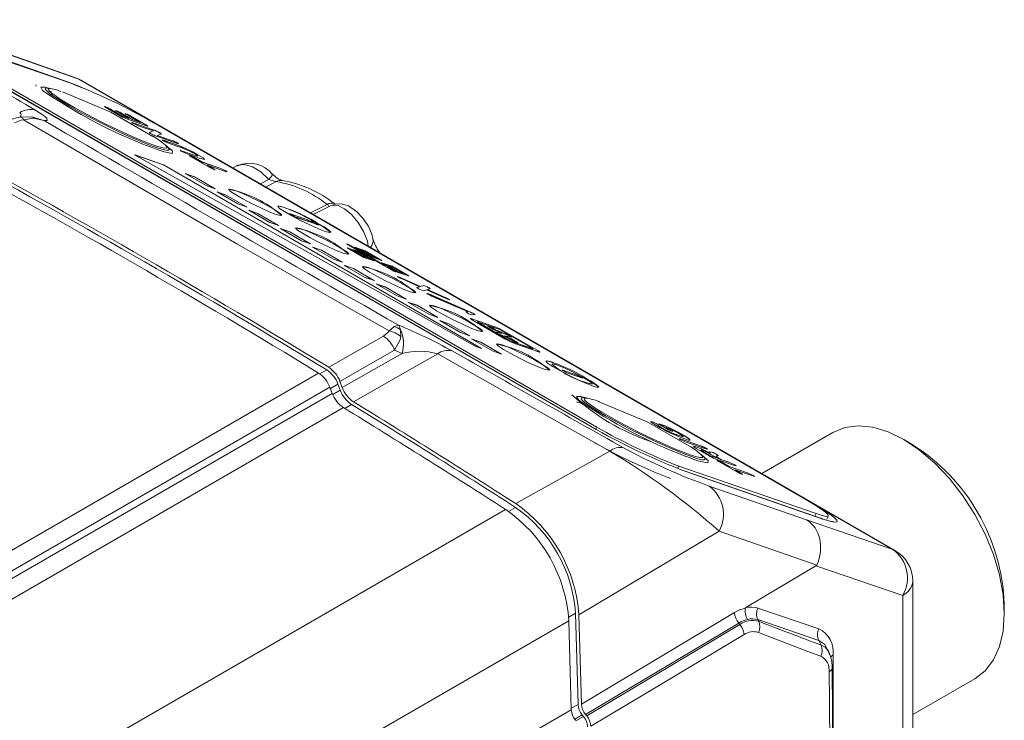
# Model space of a CAD drawing. Header units: millimetres. Extents: x 5 to 415, y 5 to 292.
# Tile 5 of 40: x 99 to 140, y 66 to 96. Entities that reach past the tile are written whole.
import ezdxf

# ---------------------------------------------------------------- set-up
doc = ezdxf.new("R2010")
doc.units = ezdxf.units.MM

msp = doc.modelspace()

# ---------------------------------------------------------------- linework, layer by layer
at = {"color": 7, "linetype": 'Continuous', "lineweight": 0}
for p, q in [((94.916, 95.37), (100.715, 93.363)), ((122.989, 78.756), (95.411, 94.676)), ((101.386, 93.395), (97.613, 94.716)), ((101.219, 93.472), (101.386, 93.395)), ((135.764, 73.549), (101.386, 93.395)), ((101.473, 93.355), (101.386, 93.395)), ((99.474, 91.747), (99.054, 91.685)), ((103.688, 91.558), (103.686, 91.554)), ((105.484, 90.642), (105.482, 90.638)), ((104.781, 90.399), (104.395, 90.542)), ((106.258, 90.198), (106.256, 90.195)), ((109.056, 88.978), (109.412, 89.168)), ((109.729, 89.076), (109.288, 88.844)), ((111.177, 87.753), (111.875, 88.107)), ((110.617, 87.554), (110.615, 87.55)), ((111.213, 87.347), (111.212, 87.344)), ((114.935, 85.043), (114.933, 85.039)), ((115.668, 84.6), (115.667, 84.598)), ((115.956, 84.689), (115.955, 84.686)), ((116.163, 84.332), (116.162, 84.329)), ((116.856, 84.189), (116.854, 84.186)), ((117.927, 83.569), (117.926, 83.566)), ((117.991, 83.285), (117.99, 83.281)), ((114.488, 82.775), (114.702, 82.956)), ((114.979, 82.82), (114.981, 82.532)), ((118.26, 83.126), (118.258, 83.123)), ((118.879, 82.883), (118.877, 82.88)), ((118.958, 82.95), (118.956, 82.947)), ((119.367, 82.756), (119.365, 82.752)), ((119.005, 82.718), (119.003, 82.714)), ((119.461, 82.616), (119.459, 82.613)), ((119.533, 82.391), (119.532, 82.388)), ((119.578, 82.471), (119.576, 82.467)), ((119.626, 82.447), (119.624, 82.443)), ((119.659, 82.332), (119.657, 82.328)), ((115.042, 81.822), (114.723, 81.955)), ((119.88, 82.3), (119.878, 82.296)), ((120.543, 82.026), (120.541, 82.022)), ((120.746, 81.96), (120.744, 81.956)), ((111.567, 80.961), (111.856, 81.127)), ((121.824, 81.116), (121.822, 81.112)), ((90.302, 68.749), (111.515, 80.995)), ((122.415, 80.911), (122.414, 80.907)), ((90.776, 68.149), (111.99, 80.395)), ((112.331, 80.527), (112.01, 80.342)), ((112.111, 80.085), (112.431, 80.27)), ((90.876, 67.891), (112.089, 80.138)), ((91.348, 67.293), (112.562, 79.539)), ((112.903, 79.671), (112.616, 79.505)), ((123.214, 78.628), (123.257, 78.715)), ((126.148, 78.762), (126.146, 78.758)), ((126.379, 78.589), (126.378, 78.586)), ((123.807, 77.7), (119.837, 75.484)), ((127.408, 77.336), (127.022, 77.48)), ((127.837, 77.633), (127.835, 77.63)), ((128.42, 77.399), (128.418, 77.395)), ((126.721, 77.067), (126.671, 76.967)), ((132.813, 74.834), (127.014, 76.84)), ((128.012, 76.225), (132.121, 74.794)), ((119.83, 75.326), (119.537, 75.157)), ((132.179, 75.608), (132.318, 75.528)), ((132.311, 75.53), (132.318, 75.528)), ((98.2, 62.993), (119.413, 75.239)), ((132.468, 74.956), (132.519, 75.061)), ((132.79, 74.844), (132.813, 74.834)), ((132.121, 74.794), (135.764, 73.549)), ((128.428, 74.325), (122.507, 70.789)), ((132.546, 72.891), (128.428, 74.325)), ((135.852, 73.509), (135.764, 73.549)), ((136.181, 71.608), (132.517, 72.861)), ((136.181, 56.279), (136.181, 71.608)), ((122.366, 70.861), (122.076, 70.694)), ((122.613, 67.02), (129.073, 70.882)), ((129.52, 71.071), (129.537, 71.075)), ((130.068, 71.077), (132.64, 70.198)), ((100.87, 58.294), (122.083, 70.54)), ((129.253, 70.442), (122.789, 66.578)), ((122.836, 66.52), (129.3, 70.384)), ((129.3, 70.384), (129.253, 70.442)), ((130.097, 70.516), (130.06, 70.588)), ((132.632, 69.709), (130.06, 70.588)), ((132.732, 69.513), (132.632, 69.709)), ((133.237, 69.095), (133.237, 56.298)), ((122.183, 66.844), (122.47, 67.01)), ((100.971, 54.535), (122.184, 66.781)), ((122.646, 66.567), (122.327, 66.383)), ((122.378, 66.317), (122.699, 66.502))]:
    msp.add_line(p, q, dxfattribs=at)
at = {"color": 7, "linetype": 'Continuous', "lineweight": 15}
for p, q in [((95.254, 95.232), (101.053, 93.226)), ((123, 78.751), (95.423, 94.671)), ((123.257, 78.715), (95.68, 94.635)), ((101.219, 93.472), (97.445, 94.793)), ((99.585, 93.1), (99.576, 93.164)), ((135.852, 73.509), (101.473, 93.355)), ((100.257, 92.73), (100.203, 92.889)), ((100.587, 92.898), (100.448, 92.945)), ((102.498, 92.241), (102.497, 92.238)), ((103.168, 91.836), (102.531, 92.204)), ((102.696, 92.146), (102.694, 92.143)), ((102.694, 92.143), (103.243, 91.826)), ((102.696, 92.146), (103.245, 91.83)), ((102.974, 92.066), (102.972, 92.062)), ((103.507, 91.739), (103.002, 92.03)), ((103.168, 91.973), (103.166, 91.969)), ((103.166, 91.969), (103.671, 91.678)), ((103.168, 91.973), (103.673, 91.682)), ((103.377, 91.942), (103.375, 91.938)), ((103.977, 91.576), (103.409, 91.904)), ((99.401, 91.813), (98.924, 91.802)), ((103.245, 91.83), (103.243, 91.826)), ((103.243, 91.826), (103.505, 91.735)), ((103.245, 91.83), (103.507, 91.739)), ((104.24, 91.432), (103.441, 91.709)), ((103.507, 91.739), (103.505, 91.735)), ((103.575, 91.847), (103.573, 91.843)), ((103.573, 91.843), (104.229, 91.464)), ((103.575, 91.847), (104.231, 91.468)), ((103.673, 91.682), (103.671, 91.678)), ((103.671, 91.678), (103.975, 91.573)), ((103.673, 91.682), (103.977, 91.576)), ((103.686, 91.554), (104.526, 91.263)), ((103.688, 91.558), (104.528, 91.267)), ((103.977, 91.576), (103.975, 91.573)), ((104.516, 91.578), (132.094, 75.658)), ((104.536, 91.215), (103.9, 91.435)), ((104.231, 91.468), (104.229, 91.464)), ((104.36, 91.15), (104.382, 91.154)), ((104.382, 91.154), (104.534, 91.212)), ((104.384, 91.157), (104.382, 91.154)), ((104.384, 91.157), (104.536, 91.215)), ((104.528, 91.267), (104.526, 91.263)), ((104.536, 91.215), (104.534, 91.212)), ((104.854, 91.082), (104.701, 91.027)), ((104.796, 91.145), (104.794, 91.141)), ((104.701, 91.027), (104.699, 91.024)), ((104.699, 91.024), (105.322, 90.808)), ((104.701, 91.027), (105.323, 90.812)), ((105.535, 90.69), (104.711, 90.975)), ((104.969, 90.82), (104.967, 90.817)), ((104.967, 90.817), (105.482, 90.638)), ((104.969, 90.82), (105.484, 90.642)), ((105.732, 90.503), (105.199, 90.687)), ((105.323, 90.812), (105.322, 90.808)), ((105.553, 90.708), (105.551, 90.705)), ((105.091, 90.573), (105.282, 90.414)), ((105.729, 90.381), (105.727, 90.378)), ((105.727, 90.378), (106.256, 90.195)), ((105.729, 90.381), (106.258, 90.198)), ((106.472, 90.071), (105.958, 90.249)), ((105.966, 90.447), (105.964, 90.443)), ((104.96, 89.789), (103.745, 90.209)), ((103.745, 90.209), (118.119, 82.129)), ((104.958, 89.785), (103.765, 90.199)), ((106.102, 90.163), (106.1, 90.159)), ((106.898, 89.682), (106.137, 90.122)), ((106.316, 90.06), (106.315, 90.056)), ((106.315, 90.056), (106.58, 89.903)), ((106.316, 90.06), (106.582, 89.906)), ((106.415, 90.21), (106.414, 90.206)), ((106.582, 89.906), (106.58, 89.903)), ((106.58, 89.903), (107.347, 89.637)), ((106.582, 89.906), (107.349, 89.641)), ((104.96, 89.789), (104.958, 89.785)), ((118.375, 82.04), (104.958, 89.785)), ((118.395, 82.033), (104.96, 89.789)), ((105.88, 89.417), (106.267, 89.284)), ((106.764, 88.907), (105.88, 89.417)), ((105.898, 89.407), (106.265, 89.28)), ((106.812, 89.774), (106.81, 89.77)), ((106.81, 89.77), (107.076, 89.617)), ((106.812, 89.774), (107.078, 89.62)), ((107.579, 89.508), (106.812, 89.774)), ((107.078, 89.62), (107.076, 89.617)), ((107.349, 89.641), (107.347, 89.637)), ((107.593, 89.53), (107.592, 89.526)), ((108.081, 89.752), (107.887, 89.653)), ((106.267, 89.284), (106.265, 89.28)), ((106.265, 89.28), (107.131, 88.78)), ((106.267, 89.284), (107.151, 88.773)), ((107.151, 88.773), (106.764, 88.907)), ((107.224, 88.642), (107.61, 88.508)), ((108.108, 88.132), (107.224, 88.642)), ((107.242, 88.631), (107.609, 88.504)), ((107.61, 88.508), (107.609, 88.504)), ((107.609, 88.504), (108.475, 88.005)), ((107.61, 88.508), (108.494, 87.998)), ((108.494, 87.998), (108.108, 88.132)), ((108.567, 87.866), (108.954, 87.732)), ((109.451, 87.356), (108.567, 87.866)), ((108.585, 87.856), (108.952, 87.729)), ((108.954, 87.732), (108.952, 87.729)), ((108.952, 87.729), (109.818, 87.229)), ((108.954, 87.732), (109.838, 87.222)), ((112.012, 88.058), (111.287, 87.69)), ((109.838, 87.222), (109.451, 87.356)), ((110.296, 87.724), (110.294, 87.72)), ((110.334, 87.717), (110.93, 87.51)), ((110.615, 87.55), (111.212, 87.344)), ((110.617, 87.554), (111.213, 87.347)), ((111.169, 87.422), (111.167, 87.418)), ((111.249, 87.337), (111.251, 87.34)), ((109.911, 87.091), (110.298, 86.957)), ((110.795, 86.58), (109.911, 87.091)), ((109.929, 87.08), (110.296, 86.953)), ((110.298, 86.957), (110.296, 86.953)), ((110.296, 86.953), (111.162, 86.453)), ((110.298, 86.957), (111.181, 86.447)), ((111.526, 87.241), (111.527, 87.245)), ((111.181, 86.447), (110.795, 86.58)), ((111.254, 86.315), (111.641, 86.181)), ((112.138, 85.805), (111.254, 86.315)), ((111.273, 86.305), (111.639, 86.178)), ((111.641, 86.181), (111.639, 86.178)), ((111.639, 86.178), (112.505, 85.678)), ((111.641, 86.181), (112.525, 85.671)), ((112.802, 86.405), (112.692, 86.443)), ((113.612, 85.912), (112.692, 86.443)), ((112.8, 86.401), (112.71, 86.433)), ((112.718, 86.287), (113.16, 86.134)), ((113.425, 85.879), (112.718, 86.287)), ((112.736, 86.276), (113.158, 86.13)), ((112.802, 86.405), (112.8, 86.401)), ((113.154, 86.197), (112.8, 86.401)), ((113.156, 86.201), (112.802, 86.405)), ((112.968, 86.168), (112.967, 86.164)), ((113.393, 85.918), (112.967, 86.164)), ((113.395, 85.922), (112.968, 86.168)), ((113.191, 86.091), (112.968, 86.168)), ((113.483, 86.153), (113.041, 86.306)), ((113.324, 86.142), (113.041, 86.306)), ((113.481, 86.149), (113.059, 86.295)), ((113.156, 86.201), (113.154, 86.197)), ((113.154, 86.197), (113.323, 86.139)), ((113.156, 86.201), (113.324, 86.142)), ((113.16, 86.134), (113.158, 86.13)), ((113.442, 85.967), (113.158, 86.13)), ((113.444, 85.97), (113.16, 86.134)), ((113.617, 85.845), (113.191, 86.091)), ((113.291, 86.187), (113.289, 86.183)), ((113.289, 86.183), (113.716, 85.937)), ((113.291, 86.187), (113.717, 85.941)), ((113.513, 86.11), (113.291, 86.187)), ((113.296, 86.12), (113.294, 86.116)), ((114.285, 85.544), (113.294, 86.116)), ((114.287, 85.547), (113.296, 86.12)), ((113.296, 86.12), (113.465, 86.061)), ((113.324, 86.142), (113.323, 86.139)), ((113.483, 86.153), (113.481, 86.149)), ((114.17, 85.752), (113.481, 86.149)), ((114.19, 85.745), (113.483, 86.153)), ((113.513, 86.11), (113.94, 85.864)), ((114.107, 86.041), (114.067, 86.107)), ((112.525, 85.671), (112.138, 85.805)), ((113.395, 85.922), (113.393, 85.918)), ((113.616, 85.841), (113.393, 85.918)), ((113.617, 85.845), (113.395, 85.922)), ((113.425, 85.879), (113.867, 85.726)), ((113.444, 85.97), (113.442, 85.967)), ((113.442, 85.967), (113.61, 85.908)), ((113.444, 85.97), (113.612, 85.912)), ((113.748, 85.898), (113.465, 86.061)), ((113.584, 85.889), (113.582, 85.886)), ((113.847, 85.732), (113.582, 85.886)), ((113.867, 85.726), (113.584, 85.889)), ((113.584, 85.889), (113.752, 85.831)), ((113.612, 85.912), (113.61, 85.908)), ((113.617, 85.845), (113.616, 85.841)), ((113.717, 85.941), (113.716, 85.937)), ((113.938, 85.86), (113.716, 85.937)), ((113.94, 85.864), (113.717, 85.941)), ((114.19, 85.745), (113.748, 85.898)), ((114.672, 85.3), (113.752, 85.831)), ((113.94, 85.864), (113.938, 85.86)), ((114.614, 85.5), (114.172, 85.653)), ((114.456, 85.489), (114.172, 85.653)), ((112.598, 85.539), (112.985, 85.406)), ((113.482, 85.029), (112.598, 85.539)), ((112.616, 85.529), (112.983, 85.402)), ((112.985, 85.406), (112.983, 85.402)), ((112.983, 85.402), (113.849, 84.902)), ((112.985, 85.406), (113.868, 84.895)), ((114.612, 85.496), (114.19, 85.642)), ((114.287, 85.547), (114.285, 85.544)), ((114.285, 85.544), (114.454, 85.486)), ((114.287, 85.547), (114.456, 85.489)), ((114.422, 85.534), (114.421, 85.53)), ((114.421, 85.53), (114.847, 85.284)), ((114.422, 85.534), (114.849, 85.288)), ((114.645, 85.457), (114.422, 85.534)), ((114.428, 85.466), (114.426, 85.463)), ((114.762, 85.269), (114.426, 85.463)), ((114.782, 85.262), (114.428, 85.466)), ((114.428, 85.466), (114.596, 85.408)), ((114.456, 85.489), (114.454, 85.486)), ((114.879, 85.245), (114.596, 85.408)), ((114.614, 85.5), (114.612, 85.496)), ((115.301, 85.099), (114.612, 85.496)), ((115.321, 85.092), (114.614, 85.5)), ((114.645, 85.457), (115.071, 85.211)), ((114.782, 85.262), (114.672, 85.3)), ((114.849, 85.288), (114.847, 85.284)), ((115.069, 85.207), (114.847, 85.284)), ((115.071, 85.211), (114.849, 85.288)), ((115.321, 85.092), (114.879, 85.245)), ((113.868, 84.895), (113.482, 85.029)), ((115.821, 84.645), (114.933, 85.039)), ((115.823, 84.648), (114.935, 85.043)), ((115.78, 84.635), (115.036, 84.965)), ((115.071, 85.211), (115.069, 85.207)), ((113.941, 84.764), (114.328, 84.63)), ((114.825, 84.254), (113.941, 84.764)), ((113.96, 84.753), (114.326, 84.627)), ((114.328, 84.63), (114.326, 84.627)), ((114.326, 84.627), (115.192, 84.127)), ((114.328, 84.63), (115.212, 84.12)), ((115.668, 84.6), (115.78, 84.635)), ((115.668, 84.597), (115.778, 84.631)), ((115.78, 84.635), (115.778, 84.631)), ((115.821, 84.645), (115.955, 84.686)), ((115.823, 84.648), (115.821, 84.645)), ((115.823, 84.648), (115.956, 84.689)), ((115.935, 84.465), (116.068, 84.507)), ((116.957, 84.112), (116.068, 84.507)), ((116.111, 84.52), (116.11, 84.516)), ((116.854, 84.186), (116.11, 84.516)), ((116.111, 84.52), (116.223, 84.555)), ((116.856, 84.189), (116.111, 84.52)), ((115.212, 84.12), (114.825, 84.254)), ((115.285, 83.988), (115.672, 83.854)), ((116.169, 83.478), (115.285, 83.988)), ((117.926, 83.566), (116.162, 84.329)), ((117.927, 83.569), (116.163, 84.332)), ((117.802, 83.59), (116.286, 84.245)), ((115.303, 83.978), (115.67, 83.851)), ((115.672, 83.854), (115.67, 83.851)), ((115.67, 83.851), (116.536, 83.351)), ((115.672, 83.854), (116.555, 83.344)), ((117.737, 83.581), (117.736, 83.581)), ((117.8, 83.586), (117.737, 83.581)), ((117.739, 83.585), (117.737, 83.581)), ((117.802, 83.59), (117.739, 83.585)), ((117.802, 83.59), (117.8, 83.586)), ((116.555, 83.344), (116.169, 83.478)), ((116.628, 83.213), (117.015, 83.079)), ((117.512, 82.702), (116.628, 83.213)), ((116.647, 83.202), (117.013, 83.075)), ((118.956, 82.947), (117.99, 83.281)), ((118.958, 82.95), (117.991, 83.285)), ((118.119, 83.466), (118.003, 83.45)), ((118.042, 83.214), (119.42, 82.418)), ((117.015, 83.079), (117.013, 83.075)), ((117.013, 83.075), (117.879, 82.576)), ((117.015, 83.079), (117.899, 82.569)), ((118.226, 83.152), (118.224, 83.148)), ((119.129, 82.842), (118.245, 83.148)), ((118.258, 83.123), (119.532, 82.388)), ((118.26, 83.126), (119.533, 82.391)), ((118.779, 82.902), (118.713, 82.941)), ((118.982, 82.819), (118.877, 82.88)), ((118.984, 82.823), (118.879, 82.883)), ((118.984, 82.823), (118.982, 82.819)), ((118.982, 82.819), (119.459, 82.613)), ((118.984, 82.823), (119.461, 82.616)), ((119.254, 82.782), (120.527, 82.047)), ((119.365, 82.752), (120.744, 81.956)), ((119.367, 82.756), (120.746, 81.96)), ((117.899, 82.569), (117.512, 82.702)), ((117.972, 82.437), (118.359, 82.303)), ((118.856, 81.927), (117.972, 82.437)), ((117.99, 82.427), (118.357, 82.3)), ((119.261, 82.663), (119.003, 82.714)), ((119.263, 82.667), (119.005, 82.718)), ((119.263, 82.667), (119.169, 82.708)), ((119.528, 82.465), (119.175, 82.618)), ((119.263, 82.667), (119.261, 82.663)), ((119.365, 82.563), (119.363, 82.559)), ((119.363, 82.559), (119.576, 82.467)), ((119.365, 82.563), (119.578, 82.471)), ((119.646, 82.507), (119.365, 82.563)), ((119.714, 82.357), (119.528, 82.465)), ((119.624, 82.443), (119.878, 82.296)), ((119.626, 82.447), (119.88, 82.3)), ((120.541, 82.022), (119.657, 82.328)), ((120.543, 82.026), (119.659, 82.332)), ((118.119, 82.129), (118.395, 82.033)), ((118.359, 82.303), (118.357, 82.3)), ((118.357, 82.3), (119.223, 81.8)), ((118.359, 82.303), (119.242, 81.793)), ((119.242, 81.793), (118.856, 81.927)), ((120.796, 81.889), (119.83, 82.223)), ((120.56, 82.019), (120.562, 82.022)), ((121.374, 81.373), (121.372, 81.37)), ((122.414, 80.907), (121.822, 81.112)), ((122.415, 80.911), (121.824, 81.116)), ((122.627, 80.789), (122.036, 80.993)), ((112.089, 80.138), (111.99, 80.395)), ((112.331, 80.527), (112.431, 80.27)), ((112.414, 80.64), (112.514, 80.382)), ((123.075, 80.527), (123.077, 80.531)), ((122.411, 79.786), (122.589, 79.725)), ((122.989, 78.756), (123, 78.751)), ((125.605, 78.941), (125.604, 78.938)), ((125.814, 78.844), (125.812, 78.84)), ((125.944, 78.832), (125.942, 78.829)), ((125.942, 78.829), (126.146, 78.758)), ((125.944, 78.832), (126.148, 78.762)), ((126.245, 78.629), (125.975, 78.784)), ((125.981, 78.698), (125.979, 78.694)), ((126.192, 78.697), (126.191, 78.694)), ((126.191, 78.694), (126.378, 78.586)), ((126.192, 78.697), (126.379, 78.589)), ((126.365, 78.637), (126.192, 78.697)), ((126.394, 78.653), (126.392, 78.65)), ((126.721, 78.359), (126.719, 78.355)), ((126.8, 78.217), (126.798, 78.214)), ((126.798, 78.214), (127.64, 77.922)), ((126.8, 78.217), (127.642, 77.926)), ((126.919, 78.374), (126.917, 78.37)), ((133.227, 78.487), (130.227, 76.756)), ((136.581, 77.986), (136.227, 78.19)), ((127.871, 77.793), (127.03, 78.084)), ((127.448, 77.886), (127.447, 77.883)), ((127.642, 77.926), (127.64, 77.922)), ((127.889, 77.813), (127.888, 77.81)), ((127.981, 77.512), (127.588, 77.738)), ((127.663, 77.74), (127.68, 77.722)), ((127.682, 77.726), (127.68, 77.722)), ((127.835, 77.63), (128.062, 77.498)), ((127.837, 77.633), (128.064, 77.502)), ((128.027, 77.663), (128.124, 77.653)), ((128.045, 77.609), (128.043, 77.606)), ((128.064, 77.502), (128.062, 77.498)), ((128.062, 77.498), (128.352, 77.398)), ((128.064, 77.502), (128.354, 77.401)), ((128.126, 77.657), (128.124, 77.653)), ((128.354, 77.401), (128.133, 77.529)), ((129.075, 77.099), (128.26, 77.381)), ((128.323, 77.458), (128.309, 77.466)), ((128.366, 77.507), (128.321, 77.5)), ((128.33, 77.559), (128.328, 77.556)), ((128.354, 77.401), (128.352, 77.398)), ((128.418, 77.395), (128.504, 77.345)), ((128.42, 77.399), (128.506, 77.349)), ((128.506, 77.349), (128.504, 77.345)), ((128.504, 77.345), (128.843, 77.228)), ((128.506, 77.349), (128.845, 77.231)), ((132.519, 75.061), (126.721, 77.067)), ((128.376, 77.304), (128.374, 77.301)), ((129.172, 76.824), (128.411, 77.263)), ((128.59, 77.201), (128.588, 77.198)), ((128.588, 77.198), (128.854, 77.044)), ((128.59, 77.201), (128.856, 77.048)), ((128.845, 77.231), (128.843, 77.228)), ((128.856, 77.048), (128.854, 77.044)), ((128.854, 77.044), (129.621, 76.779)), ((128.856, 77.048), (129.623, 76.782)), ((129.09, 77.12), (129.088, 77.117)), ((132.79, 74.844), (126.991, 76.851)), ((126.991, 76.851), (127.014, 76.84)), ((129.086, 76.915), (129.084, 76.912)), ((129.084, 76.912), (129.35, 76.758)), ((129.086, 76.915), (129.351, 76.762)), ((129.853, 76.65), (129.086, 76.915)), ((129.351, 76.762), (129.35, 76.758)), ((129.623, 76.782), (129.621, 76.779)), ((129.867, 76.671), (129.866, 76.668)), ((132.973, 74.83), (133.04, 74.964)), ((132.517, 72.861), (129.557, 71.093)), ((136.602, 56.887), (136.602, 72.21)), ((140.469, 70.842), (140.469, 71.25)), ((122.366, 70.861), (122.47, 67.01)), ((122.507, 70.789), (122.613, 67.02)), ((122.083, 70.54), (122.184, 66.781)), ((133.094, 69.159), (133.021, 69.328)), ((133.075, 69.157), (133.101, 69.112)), ((136.602, 66.58), (139.226, 68.095)), ((122.646, 66.567), (122.699, 66.502)), ((122.836, 66.52), (122.789, 66.578))]:
    msp.add_line(p, q, dxfattribs=at)
at = {"color": 7, "linetype": 'Continuous', "lineweight": 15, "flags": 128}
for points in [[(100.715, 93.363), (101.103, 93.219), (101.526, 93.046)], [(99.927, 93.067), (99.961, 93.067), (100.112, 93.023)], [(100.087, 93.023), (100.058, 93.028), (100.005, 93.021)], [(100.247, 92.993), (100.118, 93.023), (100.057, 93.024)], [(100.633, 92.885), (100.451, 92.944), (100.269, 92.991), (100.149, 93.003), (100.103, 92.979), (100.127, 92.919), (100.22, 92.828), (100.383, 92.704), (100.604, 92.557), (100.889, 92.382), (101.215, 92.193), (101.591, 91.986), (101.986, 91.776), (102.411, 91.56), (102.826, 91.357), (103.246, 91.16), (103.637, 90.984), (104.009, 90.826), (104.408, 90.668), (104.673, 90.575), (104.885, 90.513), (105.026, 90.487), (105.101, 90.498), (105.103, 90.543), (105.034, 90.624), (104.9, 90.734), (104.697, 90.876), (104.517, 90.99)], [(104.514, 90.985), (102.742, 92.006), (100.694, 92.864)], [(102.531, 92.204), (102.487, 92.23), (102.466, 92.247), (102.474, 92.249), (102.498, 92.241)], [(102.469, 92.244), (102.472, 92.245), (102.497, 92.238)], [(103.002, 92.03), (102.96, 92.056), (102.941, 92.072), (102.949, 92.073), (102.974, 92.066)], [(102.944, 92.069), (102.948, 92.069), (102.972, 92.062)], [(103.409, 91.904), (103.365, 91.931), (103.345, 91.947), (103.352, 91.949), (103.377, 91.942)], [(103.347, 91.945), (103.35, 91.946), (103.375, 91.938)], [(103.67, 91.535), (103.629, 91.561), (103.624, 91.571), (103.686, 91.554)], [(103.671, 91.539), (103.631, 91.565), (103.626, 91.575), (103.688, 91.558)], [(104.231, 91.468), (104.275, 91.442), (104.303, 91.422), (104.305, 91.414), (104.24, 91.432)], [(104.418, 91.108), (104.368, 91.14), (104.362, 91.153), (104.384, 91.157)], [(104.794, 91.141), (104.851, 91.105), (104.866, 91.088), (104.862, 91.085)], [(104.796, 91.145), (104.853, 91.109), (104.868, 91.091), (104.854, 91.082)], [(104.711, 90.975), (104.661, 90.993), (104.616, 91.01)], [(104.951, 90.795), (104.908, 90.823), (104.902, 90.834), (104.967, 90.817)], [(104.953, 90.799), (104.91, 90.826), (104.904, 90.837), (104.969, 90.82)], [(105.484, 90.642), (105.721, 90.554), (105.966, 90.447)], [(105.553, 90.708), (105.576, 90.694), (105.592, 90.683), (105.596, 90.673), (105.535, 90.69)], [(105.551, 90.705), (105.575, 90.69), (105.59, 90.679)], [(105.482, 90.638), (105.72, 90.55), (105.964, 90.443)], [(105.713, 90.36), (105.677, 90.382), (105.662, 90.396), (105.667, 90.399), (105.729, 90.381)], [(105.664, 90.394), (105.666, 90.395), (105.727, 90.378)], [(105.964, 90.443), (106.231, 90.308), (106.414, 90.206)], [(105.966, 90.447), (106.233, 90.312), (106.415, 90.21)], [(106.258, 90.198), (106.359, 90.166), (106.409, 90.161), (106.368, 90.196), (106.269, 90.256)], [(106.137, 90.122), (106.089, 90.151), (106.067, 90.169), (106.075, 90.171), (106.102, 90.163)], [(106.07, 90.166), (106.074, 90.167), (106.1, 90.159)], [(106.256, 90.195), (106.357, 90.162), (106.385, 90.16)], [(106.414, 90.206), (106.633, 90.073), (106.673, 90.031)], [(106.415, 90.21), (106.634, 90.076), (106.698, 90.011), (106.472, 90.071)], [(107.076, 89.617), (107.123, 89.588), (107.142, 89.572)], [(107.078, 89.62), (107.124, 89.592), (107.146, 89.574), (107.138, 89.572), (107.111, 89.58)], [(107.593, 89.53), (107.636, 89.502), (107.643, 89.491), (107.579, 89.508)], [(107.592, 89.526), (107.635, 89.499), (107.641, 89.488), (107.619, 89.493)], [(109.721, 87.692), (109.432, 87.804), (109.071, 87.965), (108.682, 88.154), (108.311, 88.349), (108.004, 88.526), (107.798, 88.664), (107.717, 88.746), (107.771, 88.763), (107.954, 88.712), (108.243, 88.6), (108.604, 88.439), (108.993, 88.25), (109.364, 88.055), (109.671, 87.878), (109.877, 87.74), (109.958, 87.658), (109.904, 87.641), (109.721, 87.692)], [(110.023, 87.992), (109.84, 88.043), (109.786, 88.036)], [(110.025, 87.996), (109.842, 88.046), (109.788, 88.03), (109.869, 87.947), (110.075, 87.809), (110.382, 87.632), (110.753, 87.437), (111.142, 87.248), (111.503, 87.088), (111.792, 86.975), (111.975, 86.924), (112.029, 86.941), (111.948, 87.023), (111.742, 87.161), (111.435, 87.339), (111.064, 87.534), (110.675, 87.723), (110.314, 87.883), (110.025, 87.996)], [(113.803, 86.654), (113.756, 86.861), (113.601, 87.204), (113.376, 87.539), (113.111, 87.82), (112.778, 88.047), (112.529, 88.129), (112.25, 88.134), (112.017, 88.052)], [(110.334, 87.717), (110.303, 87.725), (110.297, 87.72), (110.319, 87.702), (110.365, 87.673), (110.427, 87.639), (110.497, 87.604), (110.564, 87.574), (110.617, 87.554)], [(111.213, 87.347), (111.245, 87.339), (111.25, 87.344), (111.228, 87.362), (111.182, 87.391), (111.12, 87.425), (111.05, 87.459), (110.983, 87.49), (110.93, 87.51)], [(111.207, 87.415), (111.175, 87.423), (111.17, 87.418), (111.192, 87.4), (111.238, 87.371), (111.3, 87.337), (111.37, 87.303), (111.436, 87.272), (111.489, 87.252), (111.521, 87.243), (111.526, 87.248), (111.504, 87.267), (111.458, 87.295), (111.396, 87.329), (111.326, 87.364), (111.26, 87.394), (111.207, 87.415)], [(111.212, 87.344), (111.243, 87.335), (111.249, 87.337)], [(112.55, 86.059), (112.26, 86.171), (111.899, 86.332), (111.51, 86.521), (111.14, 86.716), (110.833, 86.893), (110.626, 87.031), (110.545, 87.114), (110.599, 87.13), (110.782, 87.079), (111.071, 86.967), (111.433, 86.806), (111.822, 86.617), (112.192, 86.423), (112.499, 86.245), (112.706, 86.107), (112.787, 86.025), (112.733, 86.008), (112.55, 86.059)], [(115.378, 84.426), (115.089, 84.539), (114.728, 84.699), (114.338, 84.888), (113.968, 85.083), (113.661, 85.26), (113.455, 85.398), (113.374, 85.481), (113.428, 85.498), (113.61, 85.447), (113.9, 85.334), (114.261, 85.174), (114.65, 84.985), (115.021, 84.79), (115.328, 84.612), (115.534, 84.474), (115.615, 84.392), (115.561, 84.375), (115.378, 84.426)], [(114.935, 85.043), (114.891, 85.061), (114.861, 85.071), (114.851, 85.07), (114.86, 85.06), (114.889, 85.041), (114.933, 85.016), (114.984, 84.99), (115.036, 84.965)], [(116.163, 84.332), (116.122, 84.349), (116.096, 84.356), (116.09, 84.353), (116.105, 84.341), (116.137, 84.32), (116.183, 84.295), (116.235, 84.269), (116.286, 84.245)], [(116.957, 84.112), (117.001, 84.094), (117.03, 84.084), (117.041, 84.085), (117.031, 84.095), (117.002, 84.114), (116.959, 84.139), (116.907, 84.165), (116.856, 84.189)], [(116.439, 83.814), (116.728, 83.701), (117.089, 83.541), (117.479, 83.352), (117.849, 83.157), (118.156, 82.98), (118.363, 82.842), (118.444, 82.759), (118.389, 82.742), (118.207, 82.793), (117.917, 82.906), (117.556, 83.066), (117.167, 83.255), (116.796, 83.45), (116.489, 83.627), (116.283, 83.766), (116.202, 83.848), (116.256, 83.865), (116.439, 83.814)], [(117.991, 83.285), (117.961, 83.294), (117.94, 83.298), (117.93, 83.297), (117.932, 83.29), (117.944, 83.277), (117.967, 83.26), (118, 83.239), (118.042, 83.214)], [(118.245, 83.148), (118.235, 83.151), (118.229, 83.152), (118.226, 83.152), (118.226, 83.15), (118.23, 83.146), (118.237, 83.14), (118.247, 83.134), (118.26, 83.126)], [(118.879, 82.883), (118.832, 82.909), (118.78, 82.935), (118.73, 82.958), (118.69, 82.973), (118.666, 82.98), (118.663, 82.976), (118.679, 82.962), (118.713, 82.941)], [(119.005, 82.718), (118.997, 82.718), (119, 82.712), (119.014, 82.702), (119.037, 82.687), (119.068, 82.67), (119.103, 82.651), (119.14, 82.633), (119.175, 82.618)], [(119.461, 82.616), (119.499, 82.599), (119.539, 82.58), (119.577, 82.56), (119.611, 82.541), (119.636, 82.525), (119.651, 82.513), (119.654, 82.507), (119.646, 82.507)], [(119.714, 82.357), (119.761, 82.332), (119.813, 82.306), (119.863, 82.283), (119.903, 82.267), (119.927, 82.261), (119.93, 82.265), (119.914, 82.279), (119.88, 82.3)], [(119.267, 82.181), (119.557, 82.068), (119.918, 81.908), (120.307, 81.719), (120.678, 81.524), (120.985, 81.347), (121.191, 81.209), (121.272, 81.126), (121.218, 81.11), (121.035, 81.16), (120.746, 81.273), (120.385, 81.433), (119.995, 81.622), (119.625, 81.817), (119.318, 81.995), (119.111, 82.133), (119.03, 82.215), (119.085, 82.232), (119.267, 82.181)], [(120.543, 82.026), (120.552, 82.023), (120.559, 82.022), (120.562, 82.022), (120.561, 82.024), (120.557, 82.028), (120.55, 82.033), (120.54, 82.04), (120.527, 82.047)], [(120.541, 82.022), (120.55, 82.019), (120.557, 82.018), (120.56, 82.018), (120.56, 82.019)], [(120.796, 81.889), (120.827, 81.879), (120.847, 81.875), (120.857, 81.877), (120.856, 81.884), (120.843, 81.896), (120.82, 81.913), (120.787, 81.935), (120.746, 81.96)], [(121.34, 81.459), (121.157, 81.51), (121.103, 81.503)], [(121.547, 81.384), (121.342, 81.462), (121.159, 81.513), (121.105, 81.497), (121.186, 81.414), (121.392, 81.276), (121.699, 81.099), (122.07, 80.904), (122.459, 80.715), (122.82, 80.554), (123.11, 80.442), (123.292, 80.391), (123.346, 80.408), (123.265, 80.49), (123.059, 80.628), (122.984, 80.674)], [(121.554, 81.34), (121.404, 81.38), (121.38, 81.355), (121.484, 81.268), (121.494, 81.261)], [(122.929, 80.553), (123.047, 80.524), (123.072, 80.549), (122.967, 80.636), (122.75, 80.771), (122.453, 80.933), (122.122, 81.098), (121.806, 81.241), (121.554, 81.34)], [(121.824, 81.116), (121.8, 81.122), (121.796, 81.118), (121.813, 81.104), (121.847, 81.083), (121.894, 81.057), (121.946, 81.031), (121.996, 81.009), (122.036, 80.993)], [(121.822, 81.112), (121.798, 81.118), (121.796, 81.118)], [(122.627, 80.789), (122.651, 80.782), (122.655, 80.786), (122.638, 80.8), (122.604, 80.821), (122.557, 80.847), (122.505, 80.873), (122.455, 80.895), (122.415, 80.911)], [(122.554, 80.005), (122.589, 80.004), (122.82, 79.937)], [(127.149, 77.917), (125.382, 78.937), (123.322, 79.801)], [(125.543, 78.936), (125.539, 78.95), (125.604, 78.938)], [(125.803, 78.763), (125.642, 78.86), (125.548, 78.93), (125.541, 78.954), (125.605, 78.941)], [(125.855, 78.794), (125.852, 78.776), (125.901, 78.741), (125.979, 78.694)], [(125.857, 78.798), (125.854, 78.779), (125.903, 78.745), (125.981, 78.698)], [(125.975, 78.784), (125.906, 78.825), (125.879, 78.849), (125.902, 78.846), (125.944, 78.832)], [(125.883, 78.844), (125.9, 78.842), (125.942, 78.829)], [(126.748, 78.434), (126.544, 78.546), (126.365, 78.637)], [(126.379, 78.589), (126.431, 78.559), (126.465, 78.535), (126.462, 78.531), (126.434, 78.539)], [(126.392, 78.65), (126.702, 78.49), (126.917, 78.37)], [(126.394, 78.653), (126.704, 78.493), (126.919, 78.374)], [(139.226, 68.095), (139.227, 68.095), (139.659, 68.43), (140.007, 68.885), (140.262, 69.448), (140.417, 70.106), (140.469, 70.842), (140.417, 71.639), (140.262, 72.476), (140.007, 73.333), (139.659, 74.189), (139.227, 75.024), (138.72, 75.815), (138.153, 76.545), (137.538, 77.194), (136.89, 77.747), (136.227, 78.19), (135.563, 78.513), (134.916, 78.708), (134.301, 78.768), (133.733, 78.694), (133.227, 78.487)], [(126.719, 78.355), (126.909, 78.307), (126.91, 78.318)], [(126.721, 78.359), (126.911, 78.31), (126.912, 78.322), (126.885, 78.348), (126.748, 78.434)], [(126.783, 78.192), (126.74, 78.22), (126.734, 78.231), (126.798, 78.214)], [(126.785, 78.196), (126.742, 78.223), (126.736, 78.234), (126.8, 78.217)], [(126.917, 78.37), (127.151, 78.223), (127.19, 78.176)], [(126.919, 78.374), (127.153, 78.227), (127.21, 78.158), (127.128, 78.167), (126.974, 78.214)], [(127.377, 77.867), (127.338, 77.902), (127.349, 77.913), (127.448, 77.886)], [(127.346, 77.908), (127.347, 77.909), (127.447, 77.883)], [(127.588, 77.738), (127.456, 77.816), (127.377, 77.867)], [(127.889, 77.813), (127.924, 77.792), (127.938, 77.779), (127.932, 77.776), (127.871, 77.793)], [(127.888, 77.81), (127.922, 77.788), (127.935, 77.777)], [(127.712, 77.738), (127.676, 77.749), (127.66, 77.749), (127.682, 77.726)], [(127.674, 77.547), (127.677, 77.545), (127.909, 77.352)], [(127.68, 77.722), (127.761, 77.673), (127.835, 77.63)], [(127.682, 77.726), (127.763, 77.676), (127.837, 77.633)], [(128.045, 77.609), (128.029, 77.667), (128.126, 77.657)], [(128.311, 77.486), (128.299, 77.474), (128.339, 77.443), (128.418, 77.395)], [(128.313, 77.49), (128.301, 77.477), (128.341, 77.446), (128.42, 77.399)], [(128.328, 77.556), (128.38, 77.522), (128.383, 77.515)], [(128.33, 77.559), (128.382, 77.525), (128.388, 77.512), (128.366, 77.507)], [(128.411, 77.263), (128.363, 77.292), (128.341, 77.31), (128.349, 77.312), (128.376, 77.304)], [(128.344, 77.308), (128.348, 77.309), (128.374, 77.301)], [(129.09, 77.12), (129.134, 77.092), (129.142, 77.085), (129.14, 77.081), (129.075, 77.099)], [(129.088, 77.117), (129.132, 77.089), (129.139, 77.081)], [(129.35, 76.758), (129.397, 76.73), (129.416, 76.714)], [(129.351, 76.762), (129.398, 76.733), (129.42, 76.716), (129.412, 76.714), (129.385, 76.722)], [(129.867, 76.671), (129.91, 76.644), (129.917, 76.633), (129.853, 76.65)], [(129.866, 76.668), (129.908, 76.64), (129.915, 76.629), (129.893, 76.635)], [(132.094, 75.658), (132.444, 75.449), (132.722, 75.268), (132.918, 75.123), (133.024, 75.018), (133.035, 74.958), (132.953, 74.945), (132.778, 74.98), (132.519, 75.061)], [(133.147, 74.731), (133.114, 74.74), (132.813, 74.834)], [(133.259, 74.719), (133.262, 74.719), (133.219, 74.723), (133.103, 74.749)], [(133.207, 68.588), (133.193, 68.831), (133.105, 69.113)], [(133.195, 68.656), (133.209, 68.621), (133.214, 68.588)]]:
    msp.add_lwpolyline(points, dxfattribs=at)
at = {"color": 7, "linetype": 'Continuous', "lineweight": 0, "flags": 128}
for points in [[(100.715, 93.363), (100.741, 93.344), (100.755, 93.329)], [(99.859, 92.923), (99.778, 93.068), (99.927, 93.067)], [(100.005, 93.021), (99.978, 93.018), (99.974, 92.971), (100.045, 92.887), (100.185, 92.772), (100.399, 92.623), (100.667, 92.454), (100.999, 92.258), (101.366, 92.051), (101.779, 91.829), (102.204, 91.61), (102.651, 91.387), (103.084, 91.181), (103.515, 90.983), (103.908, 90.812), (104.275, 90.662), (104.657, 90.519)], [(98.892, 91.792), (98.952, 91.901), (98.942, 91.945), (98.912, 91.982), (98.892, 91.997)], [(99.569, 92.082), (99.883, 91.883), (100.041, 91.751), (100.045, 91.658), (99.923, 91.657)], [(99.054, 91.685), (98.956, 91.665), (98.666, 91.551)], [(98.924, 91.802), (98.938, 91.808), (98.953, 91.808), (98.968, 91.802), (98.985, 91.79), (99.001, 91.772), (99.019, 91.749), (99.036, 91.719), (99.054, 91.685)], [(114.488, 82.775), (112.378, 83.979), (108.068, 86.451), (103.836, 88.898), (99.054, 91.685)], [(99.923, 91.657), (99.916, 91.661), (99.401, 91.813)], [(99.923, 91.657), (99.917, 91.66), (99.474, 91.747)], [(104.657, 90.519), (104.896, 90.443), (105.075, 90.401), (105.18, 90.397), (105.213, 90.431), (105.2, 90.452)], [(105.282, 90.414), (105.343, 90.364), (105.324, 90.267), (104.997, 90.329), (104.781, 90.399)], [(109.412, 89.168), (109.081, 89.485), (108.722, 89.706), (108.386, 89.801), (108.114, 89.767), (108.086, 89.744)], [(113.606, 86.351), (113.574, 86.558), (113.416, 86.963), (113.181, 87.355), (112.903, 87.685), (112.614, 87.927), (112.336, 88.065), (112.094, 88.086), (112.017, 88.049)], [(114.249, 82.555), (114.453, 82.718), (114.488, 82.775)], [(114.893, 83.015), (114.891, 83.016), (114.702, 82.956)], [(114.893, 83.015), (114.895, 83.014), (114.979, 82.82)], [(111.94, 81.24), (113.059, 81.877), (114.249, 82.555)], [(114.981, 82.532), (114.954, 82.392), (114.723, 81.955)], [(114.723, 81.955), (113.907, 81.49), (112.414, 80.64)], [(112.514, 80.382), (114.468, 81.495), (115.042, 81.822)], [(116.542, 81.808), (115.781, 81.374), (112.986, 79.784)], [(123.807, 77.7), (121.554, 78.969), (116.542, 81.808)], [(122.486, 79.861), (122.406, 80.006), (122.554, 80.005)], [(122.633, 79.959), (122.606, 79.955), (122.601, 79.908), (122.672, 79.824), (122.813, 79.709), (123.026, 79.561), (123.295, 79.391), (123.626, 79.195), (123.994, 78.989), (124.407, 78.767), (124.831, 78.547), (125.279, 78.325), (125.712, 78.118), (126.143, 77.921), (126.536, 77.749), (126.902, 77.599), (127.284, 77.457)], [(122.791, 79.941), (122.733, 79.923), (122.745, 79.869), (122.826, 79.783), (122.979, 79.664), (123.193, 79.519), (123.473, 79.346), (123.791, 79.16), (124.161, 78.955), (124.548, 78.748), (124.966, 78.534), (125.38, 78.33), (125.802, 78.13), (126.2, 77.95), (126.581, 77.786), (127.133, 77.57), (127.208, 77.544)], [(127.208, 77.544), (127.435, 77.471), (127.606, 77.431), (127.706, 77.427), (127.738, 77.458), (127.703, 77.518)], [(127.284, 77.457), (127.523, 77.38), (127.703, 77.338), (127.807, 77.334), (127.84, 77.369), (127.827, 77.389)], [(127.909, 77.352), (127.971, 77.301), (127.952, 77.205), (127.624, 77.266), (127.408, 77.336)], [(132.318, 75.528), (132.725, 75.285), (133.049, 75.075), (133.276, 74.906), (133.399, 74.784), (133.413, 74.714), (133.317, 74.699), (133.147, 74.731)], [(129.073, 70.882), (129.264, 70.982), (129.52, 71.071)], [(129.479, 69.953), (128.785, 69.538), (126.006, 67.876), (123.012, 66.087)], [(132.724, 69.039), (132.17, 69.249), (130.089, 70.049)], [(133.01, 69.303), (132.889, 69.537), (132.632, 69.709), (132.632, 69.709), (132.632, 69.709)]]:
    msp.add_lwpolyline(points, dxfattribs=at)
at = {"color": 7, "linetype": 'Continuous', "lineweight": 15}
for centre, radius, start, end in [((92.445, 70.674), 24.138, 59.9943, 69.1078), ((100.723, 92.056), 1.5, 60.0027, 70.7092), ((111.995, 110.533), 21.386, 235.4263, 249.1853), ((102.058, 91.071), 1.246, 59.3059, 69.4133), ((102.06, 91.075), 1.246, 59.3059, 69.4133), ((102.544, 90.918), 1.222, 59.4013, 69.5123), ((102.546, 90.922), 1.222, 59.4013, 69.5123), ((102.92, 90.738), 1.284, 59.3922, 69.2084), ((102.921, 90.742), 1.284, 59.3922, 69.2084), ((99.211, 89.91), 1.913, 98.1052, 121.1719), ((103.946, 93.15), 1.527, 239.387, 250.6971), ((104.336, 92.705), 1.342, 240.3038, 251.0377), ((104.14, 91.25), 0.232, 45.7915, 67.4351), ((105.361, 92.78), 1.92, 240.5649, 247.1589), ((104.022, 89.803), 1.545, 60.0222, 70.9594), ((104.024, 89.806), 1.545, 60.0222, 70.9594), ((105.677, 92.071), 1.464, 240.3352, 250.9147), ((104.87, 89.506), 1.378, 60.3889, 70.8667), ((104.872, 89.51), 1.378, 60.3889, 70.8667), ((-84.796, -241.503), 377.979, 58.63461, 61.37077), ((104.769, 90.191), 0.503, 31.1806, 56.886), ((106.441, 91.64), 1.473, 240.3681, 250.846), ((104.761, 87.683), 2.983, 59.6287, 71.0074), ((-85.221, -241.748), 377.979, 58.63462, 61.37076), ((-84.704, -241.503), 377.792, 58.64849, 61.35688), ((105.615, 88.875), 1.373, 59.354, 69.2846), ((105.617, 88.879), 1.373, 59.354, 69.2846), ((108.6, 88.625), 1.227, 38.1252, 114.6216), ((107.59, 90.851), 1.358, 239.3812, 249.3779), ((106.865, 88.251), 1.468, 60.3361, 70.8286), ((106.867, 88.255), 1.468, 60.3361, 70.8286), ((110.284, 90.037), 0.965, 222.3857, 251.3266), ((109.195, 84.377), 4.809, 51.3297, 80.6623), ((106.816, 84.115), 4.724, 48.3365, 79.0216), ((108.186, 82.115), 6.157, 51.407, 72.6463), ((110.947, 88.561), 1.064, 232.2021, 251.8512), ((111.687, 88.018), 0.793, 229.0763, 258.2818), ((109.644, 82.482), 4.724, 48.3365, 79.0216), ((116.026, 87.373), 2.332, 197.9894, 212.8832), ((112.472, 80.849), 4.724, 48.3365, 79.0216), ((114.803, 84.802), 0.271, 61.3209, 79.7315), ((116.094, 85.111), 0.665, 230.2123, 256.1617), ((115.753, 83.938), 0.774, 52.712, 74.8888), ((115.797, 84.044), 0.665, 50.2123, 76.1617), ((116.059, 84.145), 0.21, 60.9031, 81.4563), ((116.556, 83.434), 0.808, 53.3752, 68.3716), ((115.301, 79.216), 4.724, 48.3365, 79.0216), ((118.147, 84.056), 0.623, 229.1151, 256.6489), ((117.518, 82.578), 1.068, 56.1131, 67.5933), ((117.548, 82.639), 1.004, 55.368, 67.8245), ((117.934, 83.169), 0.125, 63.714, 92.0107), ((118.295, 83.209), 0.0932, 220.5523, 246.9443), ((118.462, 82.242), 0.761, 56.981, 74.7792), ((120.792, 86.437), 4.067, 240.3462, 246.4817), ((117.939, 80.282), 2.853, 59.9943, 69.1078), ((117.94, 80.285), 2.853, 59.9943, 69.1078), ((118.816, 82.024), 0.876, 59.9943, 69.1078), ((120.847, 84.889), 2.853, 239.9943, 249.1078), ((119.273, 82.054), 0.589, 49.7871, 71.5499), ((119.969, 83.146), 0.876, 239.9943, 249.1078), ((119.971, 83.15), 0.876, 239.9943, 249.1078), ((119.376, 82.007), 0.501, 60.3462, 66.4817), ((119.378, 82.011), 0.501, 60.3462, 66.4817), ((118.129, 77.584), 4.724, 48.3365, 79.0216), ((119.82, 82.159), 0.149, 43.313, 67.287), ((120.596, 81.629), 0.359, 43.4551, 65.5679), ((111.169, 80.096), 1.24, 20.3464, 56.3), ((111.249, 80.207), 1.243, 20.4001, 56.2367), ((119.503, 75.582), 6.157, 51.407, 72.6463), ((123.841, 84.217), 3.768, 229.0763, 258.2818), ((110.827, 79.964), 1.24, 20.3476, 56.2892), ((122.125, 80.063), 0.892, 53.7139, 71.165), ((113.594, 80.702), 1.241, 200.3622, 236.1543), ((113.679, 80.816), 1.243, 200.3979, 236.109), ((113.253, 80.569), 1.241, 200.3633, 236.1436), ((128.568, 87.02), 9.415, 227.4675, 251.4038), ((134.616, 97.457), 21.372, 235.4189, 249.1857), ((122.691, 79.473), 0.489, 69.4887, 96.8242), ((122.518, 77.79), 2.168, 66.4196, 82.7624), ((-97.611, -263.003), 401.88, 57.31487, 58.46812), ((-97.043, -262.68), 401.599, 57.31479, 58.48141), ((-97.186, -262.758), 401.88, 57.31487, 58.46813), ((137.02, 103.054), 28.058, 239.9943, 249.1078), ((135.329, 99.619), 24.138, 239.9943, 249.1078), ((125.108, 77.609), 1.418, 60.237, 69.5569), ((125.11, 77.613), 1.418, 60.237, 69.5569), ((129.454, 85.035), 7.258, 239.7992, 250.0201), ((125.785, 78.759), 0.085, 31.8431, 71.2755), ((125.787, 78.763), 0.085, 31.8431, 71.2755), ((128.237, 82.645), 4.55, 240.2569, 250.5158), ((128.238, 82.649), 4.55, 240.2569, 250.5158), ((125.565, 77.1), 1.757, 61.9014, 70.6735), ((125.567, 77.103), 1.757, 61.9014, 70.6735), ((126.868, 79.695), 1.235, 239.7299, 249.4689), ((126.262, 78.314), 0.295, 47.3771, 67.0199), ((127.509, 79.468), 1.464, 240.3371, 250.877), ((135.016, 99.112), 24.162, 240.6426, 249.0943), ((125.907, 75.656), 2.587, 46.0449, 61.2202), ((126.04, 74.076), 4.058, 60.4179, 69.7192), ((126.042, 74.08), 4.058, 60.4179, 69.7192), ((127.15, 76.516), 1.489, 60.3235, 70.8123), ((127.152, 76.52), 1.489, 60.3235, 70.8123), ((132.109, 70.914), 8.367, 2.3018, 57.6928), ((127.384, 77.118), 0.52, 31.476, 57.3146), ((126.844, 75.461), 2.437, 58.0578, 69.1192), ((128.787, 78.87), 1.579, 239.298, 250.4998), ((127.6, 76.3), 1.452, 59.8981, 68.819), ((127.602, 76.303), 1.452, 59.8981, 68.819), ((127.889, 76.017), 1.373, 59.354, 69.2846), ((127.89, 76.02), 1.373, 59.354, 69.2846), ((128.363, 75.844), 1.465, 60.2996, 70.8387), ((128.364, 75.848), 1.465, 60.2996, 70.8387), ((129.864, 77.993), 1.358, 239.3812, 249.3779), ((129.139, 75.393), 1.468, 60.3361, 70.8286), ((129.141, 75.396), 1.468, 60.3361, 70.8286), ((116.465, 70.461), 5.914, 3.8773, 55.3288), ((116.295, 70.363), 6.227, 3.9222, 55.3254), ((115.872, 70.119), 6.226, 3.8773, 55.3288), ((135.102, 72.21), 1.5, 0, 60.0027), ((129.571, 71.058), 0.038, 111.8648, 153.2087), ((123.244, 67.062), 0.776, 183.8673, 219.6349), ((122.959, 66.833), 0.776, 183.8673, 219.6349), ((122.096, 66.004), 0.782, 4.6944, 39.5484), ((122.231, 66.021), 0.784, 4.7763, 39.4896)]:
    msp.add_arc(centre, radius, start, end, dxfattribs=at)
at = {"color": 7, "linetype": 'Continuous', "lineweight": 0}
for centre, radius, start, end in [((99.329, 91.258), 0.858, 73.7485, 120.5936), ((99.378, 91.715), 0.101, 18.947, 77.0254), ((108.978, 89.645), 0.645, 312.2832, 336.2293), ((110.275, 91.556), 2.539, 250.1285, 257.582), ((109.926, 88.709), 0.417, 83.2095, 118.1206), ((108.961, 84.518), 4.622, 50.9235, 80.4373), ((112.057, 87.867), 0.301, 62.2108, 127.3304), ((111.706, 87.822), 0.331, 39.0391, 59.3588), ((113.33, 86.586), 0.482, 322.2054, 8.294), ((114.052, 86.06), 0.0497, 72.1563, 113.3395), ((114.311, 81.793), 0.998, 47.8107, 79.7878), ((114.466, 82.128), 0.861, 53.4709, 74.1249), ((106.26, 62.124), 22.604, 61.1906, 67.5466), ((113.549, 82.228), 1.547, 344.7714, 22.4928), ((113.587, 81.544), 1.209, 19.8749, 56.7647), ((115.766, 78.97), 2.942, 74.7007, 104.2335), ((116.983, 81.196), 0.755, 77.0354, 125.8063), ((124.251, 77.135), 0.719, 78.6963, 128.1464), ((107.784, 50.913), 31.214, 48.5936, 59.1131), ((127.137, 75.037), 1.475, 331.0964, 53.6069), ((134.893, 72.347), 1.485, 330.1687, 54.0661), ((135.863, 72.279), 0.743, 295.3879, 354.638), ((129.784, 70.145), 0.974, 73.0149, 103.46), ((129.833, 70.935), 0.761, 183.997, 220.3932), ((130.187, 70.955), 0.661, 169.5423, 212.6789), ((130.566, 70.825), 0.558, 153.0908, 205.0348), ((129.93, 69.337), 1.296, 103.332, 121.4893), ((129.833, 69.636), 0.919, 73.2812, 125.4498), ((128.715, 69.889), 0.767, 4.8147, 40.3085), ((129.83, 69.858), 0.766, 72.4795, 105.0361), ((129.589, 70.292), 0.555, 334.0863, 23.835), ((129.881, 69.386), 0.695, 72.5798, 125.3163), ((133.137, 69.945), 0.558, 153.0908, 205.0348), ((132.172, 69.231), 1.074, 352.7087, 64.1618), ((132.224, 69.285), 0.556, 333.8149, 24.1919), ((132.546, 68.99), 0.555, 17.4535, 70.3867), ((132.432, 68.463), 0.646, 353.4453, 63.143), ((133.404, 68.802), 0.337, 119.6781, 142.6959), ((-272.671, 63.197), 405.778, 358.93203, 0.73306), ((132.979, 68.604), 0.235, 293.6806, 356.0815)]:
    msp.add_arc(centre, radius, start, end, dxfattribs=at)
for centre, major_axis, ratio, start_param, end_param in [((452.993, -32.252), (441.056, -194.465), 0.09459, 3.800837, 3.825745), ((452.973, -32.246), (442.188, -194.964), 0.09459, 3.830559, 3.884736), ((452.993, -32.252), (441.056, -194.465), 0.09459, 3.889549, 3.914458), ((126.373, 77.176), (2.659, -1.173), 0.09459, 3.914458, 5.41743), ((120.607, 220.006), (150.112, -135.44), 0.610356, 5.271175, 5.28658)]:
    msp.add_ellipse(centre, major_axis=major_axis, ratio=ratio, start_param=start_param, end_param=end_param, dxfattribs=at)
at = {"color": 7, "linetype": 'Continuous', "lineweight": 15}
for centre, major_axis, ratio, start_param, end_param in [((131.459, 73.455), (0.489, 1.418), 0.813452, 4.593026, 6.127274), ((91.746, 87.035), (40.802, -14.139), 0.034494, 6.254218, 6.279867), ((71.035, 188.609), (-40.375, 203.844), 0.232064, 3.958631, 4.038075), ((122.966, 66.829), (-0.25, 0.433), 0.577381, 0.818164, 1.832524)]:
    msp.add_ellipse(centre, major_axis=major_axis, ratio=ratio, start_param=start_param, end_param=end_param, dxfattribs=at)

doc.saveas('drawing.dxf')
